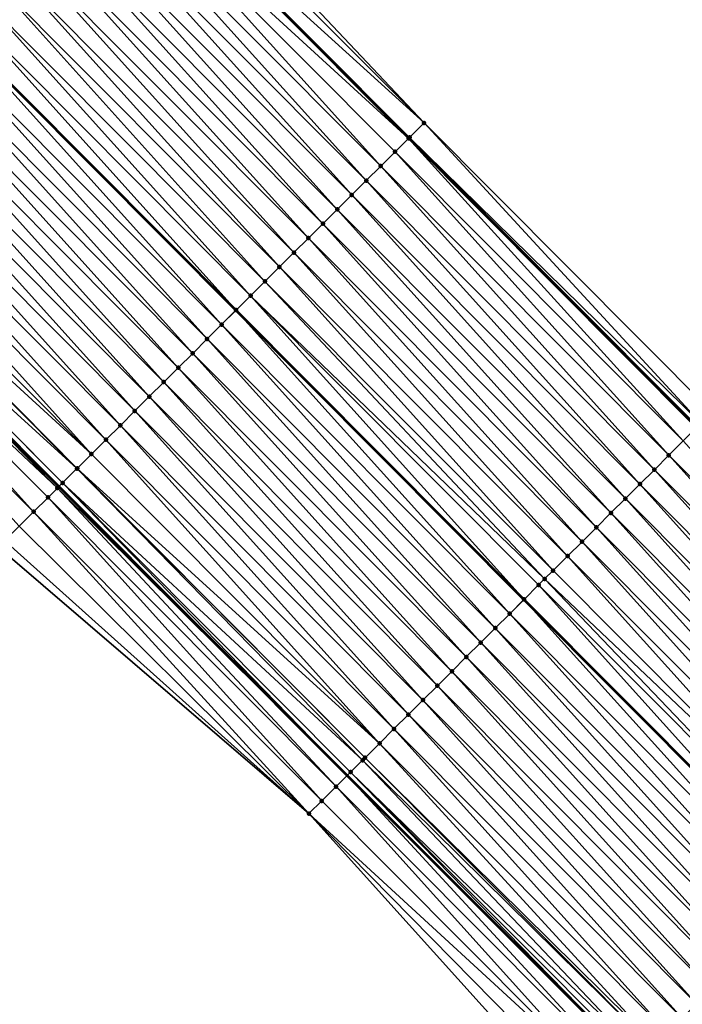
# Model space of a CAD drawing. Header units: feet. Extents: x 2017353 to 2024169, y 808050 to 818690.
# Tile 205 of 256: x 2019594 to 2019627, y 816637 to 816685. Entities that reach past the tile are written whole.
import ezdxf

# ---------------------------------------------------------------- set-up
doc = ezdxf.new("R2010")
doc.units = ezdxf.units.FT
doc.header["$MEASUREMENT"] = 0
for name, color, linetype, lineweight in [('EP_Travel Lane', 172, 'Continuous', 53), ('SB-Road Shots', 141, 'Continuous', 100), ('SB-Road X-Section', 40, 'Continuous', 13), ('STRIPING', 60, 'Continuous', 53)]:
    doc.layers.add(name, color=color, linetype=linetype, lineweight=lineweight)
doc.layers.add('I-77-MM15-17_SB-Surface-BORDER', color=7, linetype='Continuous')
doc.layers.add('I-77-MM15-17_SB-Surface-TIN', color=7, linetype='Continuous')

msp = doc.modelspace()

# ---------------------------------------------------------------- linework, layer by layer
at = {"layer": 'EP_Travel Lane'}
for points in [[(2019584.926576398, 816707.7788281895, 256.0905648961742), (2019599.054889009, 816693.6101117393, 256.0054210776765), (2019613.169114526, 816679.440468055, 255.9053984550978), (2019627.28335571, 816665.270808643, 255.8093286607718), (2019641.397589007, 816651.101157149, 255.7112752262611), (2019655.511770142, 816636.9315580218, 255.6001283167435), (2019669.625985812, 816622.7619242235, 255.497642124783), (2019683.740171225, 816608.5923208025, 255.3875688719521), (2019697.854354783, 816594.422719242, 255.2770222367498), (2019711.968506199, 816580.2531499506, 255.1584155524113), (2019726.08249774, 816566.0837411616, 254.9996703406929), (2019740.174981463, 816551.9527903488, 254.8702114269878)], [(2019581.898355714, 816676.524986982, 255.4645795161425), (2019596.028443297, 816662.3710741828, 255.3732559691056), (2019610.158466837, 816648.2172255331, 255.2658602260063), (2019624.288557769, 816634.0633093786, 255.175364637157), (2019638.418663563, 816619.9093783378, 255.0885951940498), (2019652.548698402, 816605.7555183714, 254.9840411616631), (2019666.678722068, 816591.6016695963, 254.8766798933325), (2019680.808770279, 816577.447796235, 254.7754786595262), (2019694.938707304, 816563.2940342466, 254.6463940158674), (2019709.068612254, 816549.1403043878, 254.5092729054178)]]:
    msp.add_polyline3d(points, dxfattribs=at)
at = {"layer": 'I-77-MM15-17_SB-Surface-BORDER', "color": 3, "linetype": 'Continuous', "lineweight": -3}
for points in [[(2019586.61567226, 816709.4635027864, 256.0969242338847), (2019600.190593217, 816694.7413454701, 256.0090278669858), (2019613.91947105, 816680.1879113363, 255.9027114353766), (2019628.033718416, 816666.0182464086, 255.8081074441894), (2019642.147934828, 816651.8486125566, 255.7057291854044), (2019655.553649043, 816636.973270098, 255.6005094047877), (2019670.376337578, 816623.5093750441, 255.4934150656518), (2019684.490496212, 816609.3397991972, 255.376533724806), (2019698.604685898, 816595.1701921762, 255.2674381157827), (2019712.718846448, 816581.0006144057, 255.1510377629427), (2019726.184021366, 816566.1848652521, 254.9999811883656), (2019740.284093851, 816552.0621384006, 254.8706309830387)], [(2019708.293236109, 816548.3683165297, 254.4646195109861), (2019693.993967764, 816562.3534289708, 254.5912484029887), (2019679.914933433, 816576.5578882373, 254.7211285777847), (2019664.799087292, 816589.7303028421, 254.7616200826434), (2019651.730069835, 816604.9404843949, 254.9347261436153), (2019636.74677739, 816618.244907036, 254.9786367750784), (2019621.687500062, 816631.4737488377, 255.0091423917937), (2019608.276651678, 816646.3437009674, 255.1490394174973), (2019593.048299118, 816659.4040844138, 255.1851197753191)]]:
    msp.add_polyline3d(points, dxfattribs=at)
at = {"layer": 'I-77-MM15-17_SB-Surface-TIN', "color": 128, "linetype": 'Continuous', "lineweight": -3}
for points in [[(2019613.91947105, 816680.1879113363, 255.9027114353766), (2019600.190593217, 816694.7413454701, 256.0090278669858), (2019599.805263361, 816694.357536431, 256.0072968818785)], [(2019613.91947105, 816680.1879113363, 255.9027114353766), (2019599.805263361, 816694.357536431, 256.0072968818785), (2019599.096766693, 816693.6518222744, 256.0058434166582)], [(2019613.162120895, 816679.433501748, 255.9054019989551), (2019599.054889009, 816693.6101117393, 256.0054210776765), (2019598.388247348, 816692.946130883, 255.9986979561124)], [(2019599.096766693, 816693.6518222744, 256.0058434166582), (2019599.054889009, 816693.6101117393, 256.0054210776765), (2019613.169114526, 816679.440468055, 255.9053984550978)], [(2019613.162120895, 816679.433501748, 255.9054019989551), (2019613.169114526, 816679.440468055, 255.9053984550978), (2019599.054889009, 816693.6101117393, 256.0054210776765)], [(2019613.210990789, 816679.4821807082, 255.9053772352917), (2019599.096766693, 816693.6518222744, 256.0058434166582), (2019613.169114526, 816679.440468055, 255.9053984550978)], [(2019613.210990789, 816679.4821807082, 255.9053772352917), (2019613.91947105, 816680.1879113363, 255.9027114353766), (2019599.096766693, 816693.6518222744, 256.0058434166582)], [(2019611.793902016, 816678.0708482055, 255.8785165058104), (2019598.388247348, 816692.946130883, 255.9986979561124), (2019597.679682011, 816692.2404856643, 255.9800079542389)], [(2019611.793902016, 816678.0708482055, 255.8785165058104), (2019612.502479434, 816678.7764812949, 255.9002383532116), (2019598.388247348, 816692.946130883, 255.9986979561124)], [(2019612.502479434, 816678.7764812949, 255.9002383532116), (2019613.162120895, 816679.433501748, 255.9054019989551), (2019598.388247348, 816692.946130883, 255.9986979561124)], [(2019611.085314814, 816677.3652249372, 255.8543390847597), (2019597.679682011, 816692.2404856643, 255.9800079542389), (2019596.971100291, 816691.5348568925, 255.9572056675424)], [(2019611.085314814, 816677.3652249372, 255.8543390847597), (2019611.793902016, 816678.0708482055, 255.8785165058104), (2019597.679682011, 816692.2404856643, 255.9800079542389)], [(2019610.376750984, 816676.6595782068, 255.8360279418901), (2019596.971100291, 816691.5348568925, 255.9572056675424), (2019596.262529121, 816690.8292175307, 255.9370513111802)], [(2019610.376750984, 816676.6595782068, 255.8360279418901), (2019611.085314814, 816677.3652249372, 255.8543390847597), (2019596.971100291, 816691.5348568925, 255.9572056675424)], [(2019609.668172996, 816675.953945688, 255.8141634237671), (2019596.262529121, 816690.8292175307, 255.9370513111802), (2019595.55396924, 816690.1235668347, 255.9197307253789)], [(2019609.668172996, 816675.953945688, 255.8141634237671), (2019610.376750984, 816676.6595782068, 255.8360279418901), (2019596.262529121, 816690.8292175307, 255.9370513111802)], [(2019608.959606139, 816675.2483019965, 255.7950924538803), (2019595.55396924, 816690.1235668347, 255.9197307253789), (2019594.845397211, 816689.4179283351, 255.8993607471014)], [(2019608.959606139, 816675.2483019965, 255.7950924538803), (2019609.668172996, 816675.953945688, 255.8141634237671), (2019595.55396924, 816690.1235668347, 255.9197307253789)], [(2019608.251031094, 816674.5426665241, 255.7739664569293), (2019594.845397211, 816689.4179283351, 255.8993607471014), (2019594.136817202, 816688.7122978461, 255.8769878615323)], [(2019608.251031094, 816674.5426665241, 255.7739664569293), (2019608.959606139, 816675.2483019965, 255.7950924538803), (2019594.845397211, 816689.4179283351, 255.8993607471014)], [(2019607.542450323, 816673.8370368, 255.7514031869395), (2019594.136817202, 816688.7122978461, 255.8769878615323), (2019593.428247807, 816688.0066567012, 255.8572792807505)], [(2019607.542450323, 816673.8370368, 255.7514031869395), (2019608.251031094, 816674.5426665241, 255.7739664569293), (2019594.136817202, 816688.7122978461, 255.8769878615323)], [(2019606.833889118, 816673.1313874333, 255.7337511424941), (2019593.428247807, 816688.0066567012, 255.8572792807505), (2019592.719673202, 816687.3010207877, 255.836262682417)], [(2019606.833889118, 816673.1313874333, 255.7337511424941), (2019607.542450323, 816673.8370368, 255.7514031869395), (2019593.428247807, 816688.0066567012, 255.8572792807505)], [(2019606.125300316, 816672.425765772, 255.7091719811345), (2019592.719673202, 816687.3010207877, 255.836262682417), (2019592.011090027, 816686.5953934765, 255.8130952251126)], [(2019606.125300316, 816672.425765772, 255.7091719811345), (2019606.833889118, 816673.1313874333, 255.7337511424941), (2019592.719673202, 816687.3010207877, 255.836262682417)], [(2019605.416713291, 816671.7201423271, 255.6850387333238), (2019592.011090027, 816686.5953934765, 255.8130952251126), (2019591.302516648, 816685.8897563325, 255.7923862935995)], [(2019605.416713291, 816671.7201423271, 255.6850387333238), (2019606.125300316, 816672.425765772, 255.7091719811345), (2019592.011090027, 816686.5953934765, 255.8130952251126)], [(2019604.708142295, 816671.0145027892, 255.6649291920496), (2019591.302516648, 816685.8897563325, 255.7923862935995), (2019590.593938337, 816685.1841241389, 255.770439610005)], [(2019604.708142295, 816671.0145027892, 255.6649291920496), (2019605.416713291, 816671.7201423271, 255.6850387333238), (2019591.302516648, 816685.8897563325, 255.7923862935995)], [(2019603.999545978, 816670.308888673, 255.638463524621), (2019590.585226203, 816685.1754487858, 255.7700997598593), (2019589.885337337, 816684.4785147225, 255.7427979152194)], [(2019590.593938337, 816685.1841241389, 255.770439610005), (2019590.585226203, 816685.1754487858, 255.7700997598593), (2019604.699429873, 816671.0058270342, 255.664603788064)], [(2019603.999545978, 816670.308888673, 255.638463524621), (2019604.699429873, 816671.0058270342, 255.664603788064), (2019590.585226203, 816685.1754487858, 255.7700997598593)], [(2019604.708142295, 816671.0145027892, 255.6649291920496), (2019590.593938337, 816685.1841241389, 255.770439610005), (2019604.699429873, 816671.0058270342, 255.664603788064)], [(2019603.290940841, 816669.6032834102, 255.6097841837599), (2019589.885337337, 816684.4785147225, 255.7427979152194), (2019589.176748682, 816683.7728929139, 255.7182546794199)], [(2019603.290940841, 816669.6032834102, 255.6097841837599), (2019603.999545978, 816670.308888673, 255.638463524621), (2019589.885337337, 816684.4785147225, 255.7427979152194)], [(2019602.582353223, 816668.897660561, 255.5855020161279), (2019589.176748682, 816683.7728929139, 255.7182546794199), (2019588.468135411, 816683.0672958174, 255.6875326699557)], [(2019602.582353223, 816668.897660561, 255.5855020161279), (2019603.290940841, 816669.6032834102, 255.6097841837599), (2019589.176748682, 816683.7728929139, 255.7182546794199)], [(2019601.873761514, 816668.1920418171, 255.5601933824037), (2019588.468135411, 816683.0672958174, 255.6875326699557), (2019587.759544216, 816682.3616765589, 255.6623518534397)], [(2019601.873761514, 816668.1920418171, 255.5601933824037), (2019602.582353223, 816668.897660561, 255.5855020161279), (2019588.468135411, 816683.0672958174, 255.6875326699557)], [(2019601.165171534, 816667.486421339, 255.5353183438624), (2019587.759544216, 816682.3616765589, 255.6623518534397), (2019587.050962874, 816681.6560474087, 255.6396442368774)], [(2019601.165171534, 816667.486421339, 255.5353183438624), (2019601.873761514, 816668.1920418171, 255.5601933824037), (2019587.759544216, 816682.3616765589, 255.6623518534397)], [(2019600.456603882, 816666.7807784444, 255.5160481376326), (2019587.050962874, 816681.6560474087, 255.6396442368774), (2019586.342389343, 816680.9504104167, 255.6188973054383)], [(2019600.456603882, 816666.7807784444, 255.5160481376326), (2019601.165171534, 816667.486421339, 255.5353183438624), (2019587.050962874, 816681.6560474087, 255.6396442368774)], [(2019599.748028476, 816666.0751433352, 255.4948313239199), (2019586.342389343, 816680.9504104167, 255.6188973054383), (2019585.633809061, 816680.2447802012, 255.5964560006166)], [(2019599.748028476, 816666.0751433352, 255.4948313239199), (2019600.456603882, 816666.7807784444, 255.5160481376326), (2019586.342389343, 816680.9504104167, 255.6188973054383)], [(2019599.039440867, 816665.3695204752, 255.4705518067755), (2019585.633809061, 816680.2447802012, 255.5964560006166), (2019584.925222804, 816679.5391559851, 255.5725146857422)], [(2019599.039440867, 816665.3695204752, 255.4705518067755), (2019599.748028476, 816666.0751433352, 255.4948313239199), (2019585.633809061, 816680.2447802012, 255.5964560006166)], [(2019627.484853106, 816665.4715128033, 255.8099785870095), (2019613.91947105, 816680.1879113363, 255.9027114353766), (2019613.210990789, 816679.4821807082, 255.9053772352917)], [(2019627.484853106, 816665.4715128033, 255.8099785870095), (2019628.033718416, 816666.0182464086, 255.8081074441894), (2019613.91947105, 816680.1879113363, 255.9027114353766)], [(2019598.330859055, 816664.6638917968, 255.4477271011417), (2019584.925222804, 816679.5391559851, 255.5725146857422), (2019584.216620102, 816678.8335482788, 255.544445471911)], [(2019598.330859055, 816664.6638917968, 255.4477271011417), (2019599.039440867, 816665.3695204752, 255.4705518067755), (2019584.925222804, 816679.5391559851, 255.5725146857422)], [(2019626.616710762, 816664.6068324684, 255.8016073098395), (2019613.162120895, 816679.433501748, 255.9054019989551), (2019612.502479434, 816678.7764812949, 255.9002383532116)], [(2019613.162120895, 816679.433501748, 255.9054019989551), (2019627.28335571, 816665.270808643, 255.8093286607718), (2019613.169114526, 816679.440468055, 255.9053984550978)], [(2019626.616710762, 816664.6068324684, 255.8016073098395), (2019627.28335571, 816665.270808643, 255.8093286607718), (2019613.162120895, 816679.433501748, 255.9054019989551)], [(2019613.210990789, 816679.4821807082, 255.9053772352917), (2019613.169114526, 816679.440468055, 255.9053984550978), (2019627.28335571, 816665.270808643, 255.8093286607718)], [(2019627.325234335, 816665.3125196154, 255.8098137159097), (2019613.210990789, 816679.4821807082, 255.9053772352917), (2019627.28335571, 816665.270808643, 255.8093286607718)], [(2019627.325234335, 816665.3125196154, 255.8098137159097), (2019627.484853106, 816665.4715128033, 255.8099785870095), (2019613.210990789, 816679.4821807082, 255.9053772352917)], [(2019597.622292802, 816663.9582474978, 255.4288079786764), (2019584.216620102, 816678.8335482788, 255.544445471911), (2019583.508056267, 816678.1279015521, 255.5261325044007)], [(2019597.622292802, 816663.9582474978, 255.4288079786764), (2019598.330859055, 816664.6638917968, 255.4477271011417), (2019584.216620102, 816678.8335482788, 255.544445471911)], [(2019625.908141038, 816663.9011916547, 255.7818162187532), (2019612.502479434, 816678.7764812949, 255.9002383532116), (2019611.793902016, 816678.0708482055, 255.8785165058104)], [(2019625.908141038, 816663.9011916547, 255.7818162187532), (2019626.616710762, 816664.6068324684, 255.8016073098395), (2019612.502479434, 816678.7764812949, 255.9002383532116)], [(2019597.622292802, 816663.9582474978, 255.4288079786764), (2019583.508056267, 816678.1279015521, 255.5261325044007), (2019582.854926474, 816677.4774762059, 255.507299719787)], [(2019625.199567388, 816663.1955547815, 255.7610398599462), (2019611.793902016, 816678.0708482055, 255.8785165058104), (2019611.085314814, 816677.3652249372, 255.8543390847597)], [(2019625.199567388, 816663.1955547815, 255.7610398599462), (2019625.908141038, 816663.9011916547, 255.7818162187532), (2019611.793902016, 816678.0708482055, 255.8785165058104)], [(2019596.913719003, 816663.2526107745, 255.4079947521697), (2019582.799482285, 816677.4222650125, 255.5052724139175), (2019582.098741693, 816676.7244964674, 255.4762243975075)], [(2019596.924903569, 816663.2637485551, 255.4083765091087), (2019582.854926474, 816677.4774762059, 255.507299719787), (2019582.799482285, 816677.4222650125, 255.5052724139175)], [(2019596.913719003, 816663.2526107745, 255.4079947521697), (2019596.924903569, 816663.2637485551, 255.4083765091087), (2019582.799482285, 816677.4222650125, 255.5052724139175)], [(2019596.924903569, 816663.2637485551, 255.4083765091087), (2019597.622292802, 816663.9582474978, 255.4288079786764), (2019582.854926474, 816677.4774762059, 255.507299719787)], [(2019624.491015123, 816662.4898964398, 255.7456312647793), (2019611.085314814, 816677.3652249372, 255.8543390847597), (2019610.376750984, 816676.6595782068, 255.8360279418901)], [(2019624.491015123, 816662.4898964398, 255.7456312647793), (2019625.199567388, 816663.1955547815, 255.7610398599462), (2019611.085314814, 816677.3652249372, 255.8543390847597)], [(2019595.953915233, 816662.2968645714, 255.3698708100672), (2019581.898355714, 816676.524986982, 255.4645795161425), (2019581.382218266, 816676.0111084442, 255.4344211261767)], [(2019582.090874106, 816676.716662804, 255.4758285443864), (2019581.898355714, 816676.524986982, 255.4645795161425), (2019596.028443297, 816662.3710741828, 255.3732559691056)], [(2019595.953915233, 816662.2968645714, 255.3698708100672), (2019596.028443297, 816662.3710741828, 255.3732559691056), (2019581.898355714, 816676.524986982, 255.4645795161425)], [(2019596.205121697, 816662.5469976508, 255.3812809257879), (2019582.098741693, 816676.7244964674, 255.4762243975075), (2019582.090874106, 816676.716662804, 255.4758285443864)], [(2019596.205121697, 816662.5469976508, 255.3812809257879), (2019582.090874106, 816676.716662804, 255.4758285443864), (2019596.028443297, 816662.3710741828, 255.3732559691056)], [(2019596.205121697, 816662.5469976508, 255.3812809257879), (2019596.913719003, 816663.2526107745, 255.4079947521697), (2019582.098741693, 816676.7244964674, 255.4762243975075)], [(2019623.782450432, 816661.7842505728, 255.7271036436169), (2019610.376750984, 816676.6595782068, 255.8360279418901), (2019609.668172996, 816675.953945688, 255.8141634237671)], [(2019623.782450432, 816661.7842505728, 255.7271036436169), (2019624.491015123, 816662.4898964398, 255.7456312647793), (2019610.376750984, 816676.6595782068, 255.8360279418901)], [(2019594.787809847, 816661.1358891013, 255.2984252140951), (2019581.382218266, 816676.0111084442, 255.4344211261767), (2019580.673529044, 816675.3055875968, 255.384634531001)], [(2019594.787809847, 816661.1358891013, 255.2984252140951), (2019595.496484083, 816661.841424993, 255.3444493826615), (2019581.382218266, 816676.0111084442, 255.4344211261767)], [(2019595.496484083, 816661.841424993, 255.3444493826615), (2019595.953915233, 816662.2968645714, 255.3698708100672), (2019581.382218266, 816676.0111084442, 255.4344211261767)], [(2019623.073887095, 816661.0786033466, 255.7089158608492), (2019609.668172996, 816675.953945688, 255.8141634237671), (2019608.959606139, 816675.2483019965, 255.7950924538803)], [(2019623.073887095, 816661.0786033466, 255.7089158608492), (2019623.782450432, 816661.7842505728, 255.7271036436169), (2019609.668172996, 816675.953945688, 255.8141634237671)], [(2019594.079132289, 816660.4303565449, 255.2515671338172), (2019594.787809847, 816661.1358891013, 255.2984252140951), (2019580.673529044, 816675.3055875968, 255.384634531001)], [(2019622.365311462, 816660.3729684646, 255.6876416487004), (2019608.959606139, 816675.2483019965, 255.7950924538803), (2019608.251031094, 816674.5426665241, 255.7739664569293)], [(2019622.365311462, 816660.3729684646, 255.6876416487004), (2019623.073887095, 816661.0786033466, 255.7089158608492), (2019608.959606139, 816675.2483019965, 255.7950924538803)], [(2019621.656742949, 816659.667326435, 255.6681545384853), (2019608.251031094, 816674.5426665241, 255.7739664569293), (2019607.542450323, 816673.8370368, 255.7514031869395)], [(2019621.656742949, 816659.667326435, 255.6681545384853), (2019622.365311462, 816660.3729684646, 255.6876416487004), (2019608.251031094, 816674.5426665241, 255.7739664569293)], [(2019620.948171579, 816658.9616872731, 255.6479504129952), (2019607.542450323, 816673.8370368, 255.7514031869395), (2019606.833889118, 816673.1313874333, 255.7337511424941)], [(2019620.948171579, 816658.9616872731, 255.6479504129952), (2019621.656742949, 816659.667326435, 255.6681545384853), (2019607.542450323, 816673.8370368, 255.7514031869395)], [(2019620.239599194, 816658.2560491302, 255.6274915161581), (2019606.833889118, 816673.1313874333, 255.7337511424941), (2019606.125300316, 816672.425765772, 255.7091719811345)], [(2019620.239599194, 816658.2560491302, 255.6274915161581), (2019620.948171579, 816658.9616872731, 255.6479504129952), (2019606.833889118, 816673.1313874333, 255.7337511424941)], [(2019619.823534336, 816657.8417135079, 255.6146895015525), (2019606.125300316, 816672.425765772, 255.7091719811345), (2019605.416713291, 816671.7201423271, 255.6850387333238)], [(2019619.823534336, 816657.8417135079, 255.6146895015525), (2019620.239599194, 816658.2560491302, 255.6274915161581), (2019606.125300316, 816672.425765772, 255.7091719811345)], [(2019618.822421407, 816656.8448059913, 255.5782860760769), (2019605.416713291, 816671.7201423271, 255.6850387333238), (2019604.708142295, 816671.0145027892, 255.6649291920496)], [(2019618.822421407, 816656.8448059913, 255.5782860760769), (2019619.531016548, 816657.5504212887, 255.604456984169), (2019605.416713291, 816671.7201423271, 255.6850387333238)], [(2019619.531016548, 816657.5504212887, 255.604456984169), (2019619.823534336, 816657.8417135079, 255.6146895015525), (2019605.416713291, 816671.7201423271, 255.6850387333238)], [(2019618.113822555, 816656.1391944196, 255.5511835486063), (2019604.699429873, 816671.0058270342, 255.664603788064), (2019603.999545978, 816670.308888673, 255.638463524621)], [(2019604.708142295, 816671.0145027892, 255.6649291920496), (2019604.699429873, 816671.0058270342, 255.664603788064), (2019618.813708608, 816656.8361299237, 255.5779528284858)], [(2019618.113822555, 816656.1391944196, 255.5511835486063), (2019618.813708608, 816656.8361299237, 255.5779528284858), (2019604.699429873, 816671.0058270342, 255.664603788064)], [(2019618.822421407, 816656.8448059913, 255.5782860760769), (2019604.708142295, 816671.0145027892, 255.6649291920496), (2019618.813708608, 816656.8361299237, 255.5779528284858)], [(2019617.405220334, 816655.4335862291, 255.5232356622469), (2019603.999545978, 816670.308888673, 255.638463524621), (2019603.290940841, 816669.6032834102, 255.6097841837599)], [(2019617.405220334, 816655.4335862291, 255.5232356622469), (2019618.113822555, 816656.1391944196, 255.5511835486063), (2019603.999545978, 816670.308888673, 255.638463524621)], [(2019616.696621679, 816654.7279744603, 255.4961824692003), (2019603.290940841, 816669.6032834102, 255.6097841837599), (2019602.582353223, 816668.897660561, 255.5855020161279)], [(2019616.696621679, 816654.7279744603, 255.4961824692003), (2019617.405220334, 816655.4335862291, 255.5232356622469), (2019603.290940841, 816669.6032834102, 255.6097841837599)], [(2019615.98803056, 816654.0223551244, 255.4710212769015), (2019602.582353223, 816668.897660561, 255.5855020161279), (2019601.873761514, 816668.1920418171, 255.5601933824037)], [(2019615.98803056, 816654.0223551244, 255.4710212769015), (2019616.696621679, 816654.7279744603, 255.4961824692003), (2019602.582353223, 816668.897660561, 255.5855020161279)], [(2019615.279443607, 816653.3167316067, 255.446905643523), (2019601.873761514, 816668.1920418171, 255.5601933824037), (2019601.165171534, 816667.486421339, 255.5353183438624)], [(2019615.279443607, 816653.3167316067, 255.446905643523), (2019615.98803056, 816654.0223551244, 255.4710212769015), (2019601.873761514, 816668.1920418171, 255.5601933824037)], [(2019614.570863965, 816652.6111007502, 255.4246249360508), (2019601.165171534, 816667.486421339, 255.5353183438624), (2019600.456603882, 816666.7807784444, 255.5160481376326)], [(2019614.570863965, 816652.6111007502, 255.4246249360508), (2019615.279443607, 816653.3167316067, 255.446905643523), (2019601.165171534, 816667.486421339, 255.5353183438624)], [(2019613.86228121, 816651.9054730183, 255.401563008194), (2019600.456603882, 816666.7807784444, 255.5160481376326), (2019599.748028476, 816666.0751433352, 255.4948313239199)], [(2019613.86228121, 816651.9054730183, 255.401563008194), (2019614.570863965, 816652.6111007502, 255.4246249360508), (2019600.456603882, 816666.7807784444, 255.5160481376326)], [(2019613.153696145, 816651.1998476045, 255.3779214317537), (2019599.748028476, 816666.0751433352, 255.4948313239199), (2019599.039440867, 816665.3695204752, 255.4705518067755)], [(2019613.153696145, 816651.1998476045, 255.3779214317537), (2019613.86228121, 816651.9054730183, 255.401563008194), (2019599.748028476, 816666.0751433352, 255.4948313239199)], [(2019612.445119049, 816650.4942141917, 255.3562798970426), (2019599.039440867, 816665.3695204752, 255.4705518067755), (2019598.330859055, 816664.6638917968, 255.4477271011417)], [(2019612.445119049, 816650.4942141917, 255.3562798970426), (2019613.153696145, 816651.1998476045, 255.3779214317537), (2019599.039440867, 816665.3695204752, 255.4705518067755)], [(2019611.736547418, 816649.7885752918, 255.3360103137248), (2019598.330859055, 816664.6638917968, 255.4477271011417), (2019597.622292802, 816663.9582474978, 255.4288079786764)], [(2019611.736547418, 816649.7885752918, 255.3360103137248), (2019612.445119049, 816650.4942141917, 255.3562798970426), (2019598.330859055, 816664.6638917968, 255.4477271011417)], [(2019640.022338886, 816649.7315764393, 255.6747773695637), (2019626.616710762, 816664.6068324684, 255.8016073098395), (2019625.908141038, 816663.9011916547, 255.7818162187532)], [(2019611.736547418, 816649.7885752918, 255.3360103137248), (2019597.622292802, 816663.9582474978, 255.4288079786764), (2019596.924903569, 816663.2637485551, 255.4083765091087)], [(2019639.313756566, 816649.0259482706, 255.6518243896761), (2019625.908141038, 816663.9011916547, 255.7818162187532), (2019625.199567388, 816663.1955547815, 255.7610398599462)], [(2019639.313756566, 816649.0259482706, 255.6518243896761), (2019640.022338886, 816649.7315764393, 255.6747773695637), (2019625.908141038, 816663.9011916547, 255.7818162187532)], [(2019610.903617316, 816648.9591451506, 255.3055918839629), (2019596.913719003, 816663.2526107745, 255.4079947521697), (2019596.205121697, 816662.5469976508, 255.3812809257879)], [(2019611.027957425, 816649.0829548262, 255.3111315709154), (2019596.924903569, 816663.2637485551, 255.4083765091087), (2019596.913719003, 816663.2526107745, 255.4079947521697)], [(2019610.903617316, 816648.9591451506, 255.3055918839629), (2019611.027957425, 816649.0829548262, 255.3111315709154), (2019596.913719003, 816663.2526107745, 255.4079947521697)], [(2019611.027957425, 816649.0829548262, 255.3111315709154), (2019611.736547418, 816649.7885752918, 255.3360103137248), (2019596.924903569, 816663.2637485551, 255.4083765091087)], [(2019638.60518194, 816648.3203123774, 255.6308026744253), (2019625.199567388, 816663.1955547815, 255.7610398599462), (2019624.491015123, 816662.4898964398, 255.7456312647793)], [(2019638.60518194, 816648.3203123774, 255.6308026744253), (2019639.313756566, 816649.0259482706, 255.6518243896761), (2019625.199567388, 816663.1955547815, 255.7610398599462)], [(2019596.205121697, 816662.5469976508, 255.3812809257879), (2019596.028443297, 816662.3710741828, 255.3732559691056), (2019610.158466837, 816648.2172255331, 255.2658602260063)], [(2019610.319324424, 816648.3773775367, 255.2754574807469), (2019596.205121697, 816662.5469976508, 255.3812809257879), (2019610.158466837, 816648.2172255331, 255.2658602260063)], [(2019610.319324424, 816648.3773775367, 255.2754574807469), (2019610.903617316, 816648.9591451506, 255.3055918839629), (2019596.205121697, 816662.5469976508, 255.3812809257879)], [(2019637.896612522, 816647.6146712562, 255.6110881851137), (2019624.491015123, 816662.4898964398, 255.7456312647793), (2019623.782450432, 816661.7842505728, 255.7271036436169)], [(2019637.896612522, 816647.6146712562, 255.6110881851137), (2019638.60518194, 816648.3203123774, 255.6308026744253), (2019624.491015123, 816662.4898964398, 255.7456312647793)], [(2019609.610665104, 816647.6718266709, 255.2331767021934), (2019595.953915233, 816662.2968645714, 255.3698708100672), (2019595.496484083, 816661.841424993, 255.3444493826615)], [(2019595.953915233, 816662.2968645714, 255.3698708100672), (2019610.158466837, 816648.2172255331, 255.2658602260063), (2019596.028443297, 816662.3710741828, 255.3732559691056)], [(2019609.610665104, 816647.6718266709, 255.2331767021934), (2019610.158466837, 816648.2172255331, 255.2658602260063), (2019595.953915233, 816662.2968645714, 255.3698708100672)], [(2019608.901996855, 816646.9662847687, 255.1886547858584), (2019595.496484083, 816661.841424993, 255.3444493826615), (2019594.787809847, 816661.1358891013, 255.2984252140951)], [(2019609.610665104, 816647.6718266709, 255.2331767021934), (2019595.496484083, 816661.841424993, 255.3444493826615), (2019608.901996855, 816646.9662847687, 255.1886547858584)], [(2019637.188040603, 816646.9090326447, 255.5907461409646), (2019623.782450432, 816661.7842505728, 255.7271036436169), (2019623.073887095, 816661.0786033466, 255.7089158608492)], [(2019637.188040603, 816646.9090326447, 255.5907461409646), (2019637.896612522, 816647.6146712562, 255.6110881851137), (2019623.782450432, 816661.7842505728, 255.7271036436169)], [(2019608.276651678, 816646.3437009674, 255.1490394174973), (2019594.787809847, 816661.1358891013, 255.2984252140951), (2019594.079132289, 816660.4303565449, 255.2515671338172)], [(2019608.901996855, 816646.9662847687, 255.1886547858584), (2019594.787809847, 816661.1358891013, 255.2984252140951), (2019608.276651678, 816646.3437009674, 255.1490394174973)], [(2019636.479463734, 816646.2033990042, 255.5691612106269), (2019623.073887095, 816661.0786033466, 255.7089158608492), (2019622.365311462, 816660.3729684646, 255.6876416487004)], [(2019636.479463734, 816646.2033990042, 255.5691612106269), (2019637.188040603, 816646.9090326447, 255.5907461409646), (2019623.073887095, 816661.0786033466, 255.7089158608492)], [(2019608.276651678, 816646.3437009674, 255.1490394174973), (2019594.079132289, 816660.4303565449, 255.2515671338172), (2019593.370458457, 816659.7248202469, 255.2056445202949)], [(2019635.770884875, 816645.4977673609, 255.5470769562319), (2019622.365311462, 816660.3729684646, 255.6876416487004), (2019621.656742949, 816659.667326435, 255.6681545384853)], [(2019635.770884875, 816645.4977673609, 255.5470769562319), (2019636.479463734, 816646.2033990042, 255.5691612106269), (2019622.365311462, 816660.3729684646, 255.6876416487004)], [(2019608.276651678, 816646.3437009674, 255.1490394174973), (2019593.370458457, 816659.7248202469, 255.2056445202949), (2019593.048299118, 816659.4040844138, 255.1851197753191)], [(2019635.062302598, 816644.7921391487, 255.5241348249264), (2019621.656742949, 816659.667326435, 255.6681545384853), (2019620.948171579, 816658.9616872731, 255.6479504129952)], [(2019635.062302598, 816644.7921391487, 255.5241348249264), (2019635.770884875, 816645.4977673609, 255.5470769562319), (2019621.656742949, 816659.667326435, 255.6681545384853)], [(2019634.353719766, 816644.0865114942, 255.5010532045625), (2019620.948171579, 816658.9616872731, 255.6479504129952), (2019620.239599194, 816658.2560491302, 255.6274915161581)], [(2019634.353719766, 816644.0865114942, 255.5010532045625), (2019635.062302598, 816644.7921391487, 255.5241348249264), (2019620.948171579, 816658.9616872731, 255.6479504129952)], [(2019634.353719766, 816644.0865114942, 255.5010532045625), (2019620.239599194, 816658.2560491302, 255.6274915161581), (2019619.823534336, 816657.8417135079, 255.6146895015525)], [(2019633.645133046, 816643.3808877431, 255.4769956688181), (2019619.823534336, 816657.8417135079, 255.6146895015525), (2019619.531016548, 816657.5504212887, 255.604456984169)], [(2019633.645133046, 816643.3808877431, 255.4769956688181), (2019634.353719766, 816644.0865114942, 255.5010532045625), (2019619.823534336, 816657.8417135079, 255.6146895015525)], [(2019632.936553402, 816642.6752568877, 255.4547143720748), (2019619.531016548, 816657.5504212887, 255.604456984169), (2019618.822421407, 816656.8448059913, 255.5782860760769)], [(2019632.936553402, 816642.6752568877, 255.4547143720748), (2019633.645133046, 816643.3808877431, 255.4769956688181), (2019619.531016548, 816657.5504212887, 255.604456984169)], [(2019632.227977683, 816641.9696220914, 255.4334184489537), (2019618.813708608, 816656.8361299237, 255.5779528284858), (2019618.113822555, 816656.1391944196, 255.5511835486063)], [(2019618.822421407, 816656.8448059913, 255.5782860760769), (2019618.813708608, 816656.8361299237, 255.5779528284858), (2019632.927840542, 816642.6665801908, 255.4544525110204)], [(2019632.227977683, 816641.9696220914, 255.4334184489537), (2019632.927840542, 816642.6665801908, 255.4544525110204), (2019618.813708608, 816656.8361299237, 255.5779528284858)], [(2019632.936553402, 816642.6752568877, 255.4547143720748), (2019618.822421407, 816656.8448059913, 255.5782860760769), (2019632.927840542, 816642.6665801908, 255.4544525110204)], [(2019631.519396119, 816641.2639931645, 255.4106549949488), (2019618.113822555, 816656.1391944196, 255.5511835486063), (2019617.405220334, 816655.4335862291, 255.5232356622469)], [(2019631.519396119, 816641.2639931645, 255.4106549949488), (2019632.227977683, 816641.9696220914, 255.4334184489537), (2019618.113822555, 816656.1391944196, 255.5511835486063)], [(2019630.810809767, 816640.5583690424, 255.3866901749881), (2019617.405220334, 816655.4335862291, 255.5232356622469), (2019616.696621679, 816654.7279744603, 255.4961824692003)], [(2019630.810809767, 816640.5583690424, 255.3866901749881), (2019631.519396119, 816641.2639931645, 255.4106549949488), (2019617.405220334, 816655.4335862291, 255.5232356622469)], [(2019630.102227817, 816639.852740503, 255.3638297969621), (2019616.696621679, 816654.7279744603, 255.4961824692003), (2019615.98803056, 816654.0223551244, 255.4710212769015)], [(2019630.102227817, 816639.852740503, 255.3638297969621), (2019630.810809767, 816640.5583690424, 255.3866901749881), (2019616.696621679, 816654.7279744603, 255.4961824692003)], [(2019629.393653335, 816639.1471044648, 255.3428444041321), (2019615.98803056, 816654.0223551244, 255.4710212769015), (2019615.279443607, 816653.3167316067, 255.446905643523)], [(2019629.393653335, 816639.1471044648, 255.3428444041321), (2019630.102227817, 816639.852740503, 255.3638297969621), (2019615.98803056, 816654.0223551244, 255.4710212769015)], [(2019628.685080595, 816638.4414666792, 255.3222958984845), (2019615.279443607, 816653.3167316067, 255.446905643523), (2019614.570863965, 816652.6111007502, 255.4246249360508)], [(2019628.685080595, 816638.4414666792, 255.3222958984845), (2019629.393653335, 816639.1471044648, 255.3428444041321), (2019615.279443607, 816653.3167316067, 255.446905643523)], [(2019627.976499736, 816637.7358370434, 255.2997096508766), (2019614.570863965, 816652.6111007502, 255.4246249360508), (2019613.86228121, 816651.9054730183, 255.401563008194)], [(2019627.976499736, 816637.7358370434, 255.2997096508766), (2019628.685080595, 816638.4414666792, 255.3222958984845), (2019614.570863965, 816652.6111007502, 255.4246249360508)], [(2019627.267916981, 816637.030209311, 255.2766475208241), (2019613.86228121, 816651.9054730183, 255.401563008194), (2019613.153696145, 816651.1998476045, 255.3779214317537)], [(2019627.267916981, 816637.030209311, 255.2766475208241), (2019627.976499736, 816637.7358370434, 255.2997096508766), (2019613.86228121, 816651.9054730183, 255.401563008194)], [(2019626.559342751, 816636.324573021, 255.2557251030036), (2019613.153696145, 816651.1998476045, 255.3779214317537), (2019612.445119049, 816650.4942141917, 255.3562798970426)], [(2019626.559342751, 816636.324573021, 255.2557251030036), (2019627.267916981, 816637.030209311, 255.2766475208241), (2019613.153696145, 816651.1998476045, 255.3779214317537)], [(2019625.850773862, 816635.6189313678, 255.2361435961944), (2019612.445119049, 816650.4942141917, 255.3562798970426), (2019611.736547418, 816649.7885752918, 255.3360103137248)], [(2019625.850773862, 816635.6189313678, 255.2361435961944), (2019626.559342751, 816636.324573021, 255.2557251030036), (2019612.445119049, 816650.4942141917, 255.3562798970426)], [(2019625.258587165, 816635.0292036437, 255.2182050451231), (2019611.736547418, 816649.7885752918, 255.3360103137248), (2019611.027957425, 816649.0829548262, 255.3111315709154)], [(2019625.258587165, 816635.0292036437, 255.2182050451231), (2019625.850773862, 816635.6189313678, 255.2361435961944), (2019611.736547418, 816649.7885752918, 255.3360103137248)], [(2019624.677127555, 816634.4502026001, 255.1950522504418), (2019610.903617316, 816648.9591451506, 255.3055918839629), (2019610.319324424, 816648.3773775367, 255.2754574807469)], [(2019625.142195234, 816634.9132994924, 255.2141173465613), (2019611.027957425, 816649.0829548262, 255.3111315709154), (2019610.903617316, 816648.9591451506, 255.3055918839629)], [(2019624.677127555, 816634.4502026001, 255.1950522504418), (2019625.142195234, 816634.9132994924, 255.2141173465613), (2019610.903617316, 816648.9591451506, 255.3055918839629)], [(2019625.142195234, 816634.9132994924, 255.2141173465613), (2019625.258587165, 816635.0292036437, 255.2182050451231), (2019611.027957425, 816649.0829548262, 255.3111315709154)], [(2019623.724933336, 816633.5021407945, 255.1437984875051), (2019610.158466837, 816648.2172255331, 255.2658602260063), (2019609.610665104, 816647.6718266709, 255.2331767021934)], [(2019610.319324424, 816648.3773775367, 255.2754574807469), (2019610.158466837, 816648.2172255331, 255.2658602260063), (2019624.288557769, 816634.0633093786, 255.175364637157)], [(2019623.724933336, 816633.5021407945, 255.1437984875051), (2019624.288557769, 816634.0633093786, 255.175364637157), (2019610.158466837, 816648.2172255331, 255.2658602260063)], [(2019624.433582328, 816634.20770203, 255.1834868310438), (2019610.319324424, 816648.3773775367, 255.2754574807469), (2019624.288557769, 816634.0633093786, 255.175364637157)], [(2019624.433582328, 816634.20770203, 255.1834868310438), (2019624.677127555, 816634.4502026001, 255.1950522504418), (2019610.319324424, 816648.3773775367, 255.2754574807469)], [(2019623.016260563, 816632.7966034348, 255.0981404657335), (2019609.610665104, 816647.6718266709, 255.2331767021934), (2019608.901996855, 816646.9662847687, 255.1886547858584)], [(2019623.016260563, 816632.7966034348, 255.0981404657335), (2019623.724933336, 816633.5021407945, 255.1437984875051), (2019609.610665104, 816647.6718266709, 255.2331767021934)], [(2019623.016260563, 816632.7966034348, 255.0981404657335), (2019608.901996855, 816646.9662847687, 255.1886547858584), (2019608.276651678, 816646.3437009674, 255.1490394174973)], [(2019622.307581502, 816632.0910723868, 255.0509043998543), (2019608.276651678, 816646.3437009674, 255.1490394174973), (2019621.687500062, 816631.4737488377, 255.0091423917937)], [(2019623.016260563, 816632.7966034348, 255.0981404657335), (2019608.276651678, 816646.3437009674, 255.1490394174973), (2019622.307581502, 816632.0910723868, 255.0509043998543)], [(2019640.673594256, 816622.1549039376, 255.1621492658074), (2019627.267916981, 816637.030209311, 255.2766475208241), (2019626.559342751, 816636.324573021, 255.2557251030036)]]:
    msp.add_3dface(points, dxfattribs=at)
at = {"layer": 'SB-Road Shots', "lineweight": 100}
for p in [(2019613.91947105, 816680.1879113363, 255.9027114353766), (2019613.162120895, 816679.433501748, 255.9054019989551), (2019613.210990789, 816679.4821807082, 255.9053772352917), (2019612.502479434, 816678.7764812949, 255.9002383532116), (2019611.793902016, 816678.0708482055, 255.8785165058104), (2019611.085314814, 816677.3652249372, 255.8543390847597), (2019610.376750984, 816676.6595782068, 255.8360279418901), (2019609.668172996, 816675.953945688, 255.8141634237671), (2019608.959606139, 816675.2483019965, 255.7950924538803), (2019608.251031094, 816674.5426665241, 255.7739664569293), (2019607.542450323, 816673.8370368, 255.7514031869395), (2019606.833889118, 816673.1313874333, 255.7337511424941), (2019606.125300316, 816672.425765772, 255.7091719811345), (2019605.416713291, 816671.7201423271, 255.6850387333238), (2019604.708142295, 816671.0145027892, 255.6649291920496), (2019603.999545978, 816670.308888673, 255.638463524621), (2019603.290940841, 816669.6032834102, 255.6097841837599), (2019602.582353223, 816668.897660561, 255.5855020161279), (2019601.873761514, 816668.1920418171, 255.5601933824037), (2019601.165171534, 816667.486421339, 255.5353183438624), (2019600.456603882, 816666.7807784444, 255.5160481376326), (2019599.748028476, 816666.0751433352, 255.4948313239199), (2019599.039440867, 816665.3695204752, 255.4705518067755), (2019598.330859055, 816664.6638917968, 255.4477271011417), (2019597.622292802, 816663.9582474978, 255.4288079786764), (2019625.908141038, 816663.9011916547, 255.7818162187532), (2019596.913719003, 816663.2526107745, 255.4079947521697), (2019596.924903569, 816663.2637485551, 255.4083765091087), (2019625.199567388, 816663.1955547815, 255.7610398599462), (2019596.205121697, 816662.5469976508, 255.3812809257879), (2019624.491015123, 816662.4898964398, 255.7456312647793), (2019595.953915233, 816662.2968645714, 255.3698708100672), (2019595.496484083, 816661.841424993, 255.3444493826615), (2019623.782450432, 816661.7842505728, 255.7271036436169), (2019594.787809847, 816661.1358891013, 255.2984252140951), (2019623.073887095, 816661.0786033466, 255.7089158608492), (2019622.365311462, 816660.3729684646, 255.6876416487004), (2019621.656742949, 816659.667326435, 255.6681545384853), (2019620.948171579, 816658.9616872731, 255.6479504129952), (2019620.239599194, 816658.2560491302, 255.6274915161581), (2019619.823534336, 816657.8417135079, 255.6146895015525), (2019619.531016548, 816657.5504212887, 255.604456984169), (2019618.822421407, 816656.8448059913, 255.5782860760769), (2019618.113822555, 816656.1391944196, 255.5511835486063), (2019617.405220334, 816655.4335862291, 255.5232356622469), (2019616.696621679, 816654.7279744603, 255.4961824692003), (2019615.98803056, 816654.0223551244, 255.4710212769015), (2019615.279443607, 816653.3167316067, 255.446905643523), (2019614.570863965, 816652.6111007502, 255.4246249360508), (2019613.86228121, 816651.9054730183, 255.401563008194), (2019613.153696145, 816651.1998476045, 255.3779214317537), (2019612.445119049, 816650.4942141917, 255.3562798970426), (2019611.736547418, 816649.7885752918, 255.3360103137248), (2019610.903617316, 816648.9591451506, 255.3055918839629), (2019611.027957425, 816649.0829548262, 255.3111315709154), (2019610.319324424, 816648.3773775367, 255.2754574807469), (2019609.610665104, 816647.6718266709, 255.2331767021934), (2019608.901996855, 816646.9662847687, 255.1886547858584), (2019608.276651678, 816646.3437009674, 255.1490394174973)]:
    msp.add_point(p, dxfattribs=at)
at = {"layer": 'SB-Road X-Section', "extrusion": (-0.7057087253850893, 0.7084795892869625, 0.005645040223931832), "elevation": -846636.4761885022, "flags": 128}
msp.add_lwpolyline([(-2007226.100368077, 5035.386221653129), (-2007225.556503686, 5035.384490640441), (-2007224.556503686, 5035.383037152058), (-2007223.556503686, 5035.375891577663), (-2007222.556503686, 5035.357201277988), (-2007221.556503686, 5035.33439862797), (-2007220.556503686, 5035.314243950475), (-2007219.556503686, 5035.296923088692), (-2007218.556503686, 5035.276552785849), (-2007217.556503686, 5035.254179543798), (-2007216.556503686, 5035.234470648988), (-2007215.556503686, 5035.213453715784), (-2007214.556503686, 5035.190285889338), (-2007213.556503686, 5035.169576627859), (-2007212.556503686, 5035.147629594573), (-2007211.556503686, 5035.119987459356), (-2007210.556503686, 5035.095443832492), (-2007209.556503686, 5035.064721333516), (-2007208.556503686, 5035.039540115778), (-2007207.556503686, 5035.016832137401), (-2007206.556503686, 5034.996084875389), (-2007205.556503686, 5034.973643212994), (-2007204.556503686, 5034.94970151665), (-2007203.556503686, 5034.921631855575), (-2007202.556503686, 5034.90331859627), (-2007201.63474903, 5034.884485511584), (-2007201.556503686, 5034.882458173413), (-2007200.567606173, 5034.85340969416), (-2007200.556503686, 5034.853013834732), (-2007199.556503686, 5034.811605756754), (-2007198.556503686, 5034.761818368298), (-2007197.556503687, 5034.712659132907), (-2007196.556503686, 5034.665447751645), (-2007195.556503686, 5034.623466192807), (-2007195.009796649, 5034.601840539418)], dxfattribs=at)
at = {"layer": 'SB-Road X-Section', "extrusion": (-0.7057087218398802, 0.708479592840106, 0.005645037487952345), "elevation": -846656.4661275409, "flags": 128}
msp.add_lwpolyline([(-2007225.56075343, 5035.390432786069), (-2007224.56075343, 5035.393098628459), (-2007224.491775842, 5035.393123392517), (-2007223.56075343, 5035.387959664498), (-2007222.56075343, 5035.366237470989), (-2007221.56075343, 5035.342059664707), (-2007220.56075343, 5035.323748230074), (-2007219.56075343, 5035.301883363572), (-2007218.56075343, 5035.282812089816), (-2007217.56075343, 5035.261685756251), (-2007216.56075343, 5035.239122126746), (-2007215.56075343, 5035.221469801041), (-2007214.56075343, 5035.196890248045), (-2007213.56075343, 5035.172756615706), (-2007212.56075343, 5035.152646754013), (-2007211.56075343, 5035.126180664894), (-2007210.56075343, 5035.097500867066), (-2007209.56075343, 5035.07321831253), (-2007208.56075343, 5035.047909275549), (-2007207.56075343, 5035.023033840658), (-2007206.56075343, 5035.003763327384), (-2007205.56075343, 5034.982546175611), (-2007204.56075343, 5034.958266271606), (-2007203.56075343, 5034.935441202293), (-2007202.56075343, 5034.916521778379), (-2007201.576537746, 5034.896089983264), (-2007201.56075343, 5034.895708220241), (-2007200.560753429, 5034.86899396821), (-2007200.206252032, 5034.85758367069), (-2007199.56075343, 5034.832161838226), (-2007198.56075343, 5034.786136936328), (-2007197.56075343, 5034.739278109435), (-2007196.56075343, 5034.693354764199), (-2007196.106156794, 5034.672829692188)], dxfattribs=at)
at = {"layer": 'SB-Road X-Section', "extrusion": (-0.7057087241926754, 0.708479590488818, 0.005645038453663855), "elevation": -846676.4727992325, "flags": 128}
msp.add_lwpolyline([(-2007225.557937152, 5035.409585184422), (-2007224.783230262, 5035.411456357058), (-2007224.557937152, 5035.41129148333), (-2007223.557937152, 5035.403084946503), (-2007222.557937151, 5035.383293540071), (-2007221.557937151, 5035.362516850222), (-2007220.557937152, 5035.347108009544), (-2007219.557937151, 5035.328580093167), (-2007218.557937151, 5035.310392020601), (-2007217.557937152, 5035.289117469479), (-2007216.557937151, 5035.269630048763), (-2007215.557937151, 5035.24942560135), (-2007214.557937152, 5035.228966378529), (-2007213.970754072, 5035.216164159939), (-2007213.557937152, 5035.205931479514), (-2007212.557937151, 5035.179760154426), (-2007211.557937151, 5035.152657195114), (-2007210.557937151, 5035.124708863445), (-2007209.557937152, 5035.097655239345), (-2007208.557937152, 5035.072493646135), (-2007207.557937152, 5035.048377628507), (-2007206.557937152, 5035.026096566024), (-2007205.557937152, 5035.003034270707), (-2007204.557937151, 5034.97939231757), (-2007203.557937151, 5034.957750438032), (-2007202.557937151, 5034.937480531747), (-2007201.557937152, 5034.91260139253), (-2007201.382468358, 5034.907061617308), (-2007200.557937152, 5034.876926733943), (-2007199.557937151, 5034.834645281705), (-2007198.557937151, 5034.790122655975), (-2007197.675515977, 5034.750506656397)], dxfattribs=at)
at = {"layer": 'SB-Road X-Section', "extrusion": (-0.70570872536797, 0.7084795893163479, 0.005645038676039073), "elevation": -846696.4761303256, "flags": 128}
msp.add_lwpolyline([(-2007225.556531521, 5035.420314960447), (-2007224.55653152, 5035.425820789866), (-2007224.497647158, 5035.425863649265), (-2007223.556531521, 5035.415062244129), (-2007222.55653152, 5035.389362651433), (-2007221.55653152, 5035.366409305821), (-2007220.55653152, 5035.345387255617), (-2007219.556531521, 5035.325672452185), (-2007218.55653152, 5035.305330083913), (-2007217.55653152, 5035.283744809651), (-2007216.55653152, 5035.261660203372), (-2007215.55653152, 5035.238717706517), (-2007214.556531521, 5035.215635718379), (-2007213.55653152, 5035.191577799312), (-2007212.556531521, 5035.169296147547), (-2007211.556531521, 5035.147999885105), (-2007210.55653152, 5035.125236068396), (-2007209.55653152, 5035.101270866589), (-2007208.55653152, 5035.078410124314), (-2007207.55653152, 5035.057424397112), (-2007206.556531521, 5035.036875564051), (-2007205.55653152, 5035.014288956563), (-2007204.55653152, 5034.991226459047), (-2007203.55653152, 5034.970303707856), (-2007202.55653152, 5034.950721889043), (-2007201.720790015, 5034.932783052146), (-2007201.55653152, 5034.928695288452), (-2007200.900218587, 5034.909629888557), (-2007200.55653152, 5034.898064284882), (-2007199.556531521, 5034.858375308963), (-2007198.556531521, 5034.812716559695), (-2007197.55653152, 5034.765479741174), (-2007196.68155192, 5034.723717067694)], dxfattribs=at)
at = {"layer": 'STRIPING'}
msp.add_polyline3d([(2019590.585226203, 816685.1754487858, 255.7700997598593), (2019604.699429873, 816671.0058270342, 255.664603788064), (2019618.813708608, 816656.8361299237, 255.5779528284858), (2019632.927840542, 816642.6665801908, 255.4544525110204), (2019647.042049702, 816628.4969529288, 255.3503366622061), (2019661.156273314, 816614.327311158, 255.2498473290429), (2019675.270484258, 816600.1576821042, 255.1461795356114), (2019689.384688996, 816585.9880592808, 255.0409527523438), (2019703.498789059, 816571.8185415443, 254.9094523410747), (2019717.612920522, 816557.6489922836, 254.7858327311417)], dxfattribs=at)

doc.saveas('drawing.dxf')
